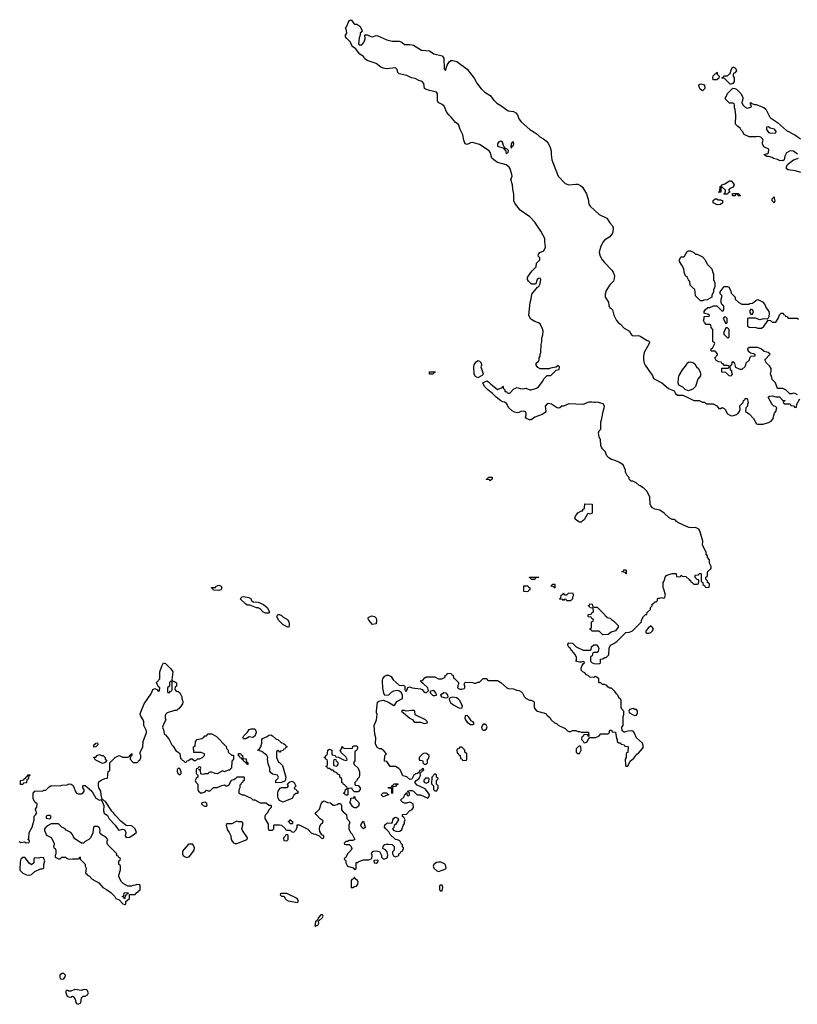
# Model space of a CAD drawing. Header units: inches. Extents: x 1861287 to 2052918, y 204622 to 437896.
# Tile 155 of 215: x 1942497 to 1951211, y 350962 to 362002. Entities that reach past the tile are written whole.
import ezdxf

# ---------------------------------------------------------------- set-up
doc = ezdxf.new("R2010")
doc.units = ezdxf.units.IN
doc.header["$MEASUREMENT"] = 0
for name, color, linetype in [('B9345', 7, 'Continuous'), ('B9346', 7, 'Continuous'), ('B9355', 7, 'Continuous'), ('B9356', 7, 'Continuous')]:
    doc.layers.add(name, color=color, linetype=linetype)

msp = doc.modelspace()

# ---------------------------------------------------------------- linework, layer by layer
at = {"layer": 'B9345', "color": 5, "elevation": 180}
for points in [[(1950000, 356310), (1949950, 356326), (1949920, 356340), (1949880, 356360), (1949856, 356376), (1949846, 356390), (1949830, 356398), (1949810, 356398), (1949775, 356415), (1949718, 356470), (1949670, 356502), (1949614, 356514), (1949590, 356528), (1949569, 356550), (1949562, 356570), (1949558, 356650), (1949528, 356710), (1949490, 356748), (1949475, 356755), (1949454, 356774), (1949438, 356778), (1949406, 356810), (1949367, 356827), (1949348, 356828), (1949326, 356850), (1949326, 356870), (1949306, 356890), (1949286, 356930), (1949286, 356950), (1949258, 357010), (1949210, 357042), (1949170, 357059), (1949129, 357069), (1949098, 357090), (1949078, 357110), (1949059, 357159), (1949028, 357190), (1949015, 357210), (1949009, 357229), (1949004, 357290), (1948990, 357326), (1948982, 357370), (1948990, 357392), (1949008, 357412), (1949008, 357488), (1949022, 357530), (1949035, 357610), (1949047, 357650), (1949049, 357670), (1949034, 357694), (1948970, 357715), (1948950, 357708), (1948930, 357708), (1948910, 357715), (1948874, 357714), (1948809, 357689), (1948650, 357693), (1948590, 357668), (1948573, 357667), (1948551, 357649), (1948530, 357648), (1948500, 357660), (1948458, 357690), (1948422, 357698), (1948406, 357694), (1948385, 357670), (1948394, 357610), (1948384, 357596), (1948350, 357575), (1948270, 357544), (1948230, 357515), (1948210, 357515), (1948178, 357530), (1948165, 357545), (1948173, 357570), (1948173, 357590), (1948165, 357605), (1948148, 357612), (1948112, 357608), (1948090, 357598), (1948070, 357595), (1948042, 357602), (1948017, 357617), (1947974, 357654), (1947954, 357694), (1947934, 357714), (1947910, 357719), (1947890, 357729), (1947835, 357770), (1947793, 357813), (1947742, 357850), (1947704, 357890), (1947688, 357930), (1947730, 357952), (1947750, 357942), (1947775, 357915), (1947812, 357890), (1947850, 357854), (1947902, 357878), (1947910, 357894), (1947914, 357890), (1947914, 357870), (1947932, 357852), (1947934, 357834), (1947952, 357832), (1947958, 357818), (1947970, 357814), (1947990, 357814), (1948036, 357864), (1948070, 357878), (1948105, 357865), (1948130, 357862), (1948155, 357865), (1948170, 357872), (1948213, 357853), (1948230, 357852), (1948290, 357871), (1948310, 357885), (1948358, 357950), (1948370, 357974), (1948407, 358013), (1948450, 358014), (1948507, 358073), (1948542, 358078), (1948546, 358110), (1948530, 358126), (1948510, 358106), (1948444, 358096), (1948430, 358086), (1948330, 358086), (1948303, 358103), (1948286, 358130), (1948286, 358150), (1948310, 358174), (1948318, 358190), (1948318, 358210), (1948328, 358230), (1948328, 358250), (1948335, 358270), (1948340, 358360), (1948349, 358390), (1948349, 358430), (1948361, 358470), (1948364, 358510), (1948357, 358537), (1948329, 358590), (1948310, 358604), (1948270, 358617), (1948225, 358645), (1948209, 358670), (1948204, 358690), (1948216, 358830), (1948230, 358874), (1948237, 358923), (1948298, 359002), (1948313, 359010), (1948330, 359042), (1948337, 359090), (1948330, 359102), (1948310, 359101), (1948296, 359090), (1948279, 359041), (1948270, 359035), (1948236, 359036), (1948223, 359043), (1948198, 359070), (1948189, 359089), (1948189, 359110), (1948198, 359130), (1948236, 359184), (1948286, 359230), (1948288, 359272), (1948326, 359310), (1948326, 359330), (1948306, 359350), (1948310, 359374), (1948326, 359390), (1948370, 359412), (1948389, 359450), (1948382, 359510), (1948383, 359550), (1948337, 359630), (1948270, 359733), (1948215, 359790), (1948107, 359867), (1948044, 359944), (1948034, 359970), (1948034, 360000)], [(1948863, 360000), (1948866, 359990), (1948874, 359934), (1948888, 359910), (1948990, 359818), (1949075, 359775), (1949110, 359723), (1949139, 359690), (1949147, 359670), (1949147, 359650), (1949139, 359610), (1949110, 359569), (1949051, 359529), (1949035, 359510), (1949004, 359456), (1948991, 359391), (1949003, 359350), (1949026, 359310), (1949050, 359278), (1949133, 359193), (1949147, 359170), (1949161, 359130), (1949160, 359100), (1949151, 359070), (1949110, 359028), (1949070, 358966), (1949057, 358923), (1949059, 358890), (1949095, 358835), (1949099, 358799), (1949110, 358771), (1949125, 358765), (1949141, 358750), (1949156, 358690), (1949186, 358630), (1949210, 358601), (1949228, 358588), (1949270, 358545), (1949331, 358511), (1949343, 358483), (1949362, 358462), (1949390, 358457), (1949430, 358461), (1949450, 358454), (1949530, 358405), (1949542, 358402), (1949554, 358390), (1949552, 358370), (1949496, 358270), (1949487, 358230), (1949487, 358190), (1949496, 358150), (1949506, 358130), (1949572, 358032), (1949590, 358014), (1949598, 357978), (1949694, 357930), (1949766, 357866), (1949830, 357842), (1949845, 357810), (1949870, 357791), (1949930, 357792), (1950000, 357757)], [(1950000, 359075), (1949990, 359086), (1949975, 359115), (1949958, 359130), (1949942, 359170), (1949938, 359210), (1949918, 359250), (1949889, 359290), (1949889, 359311), (1949903, 359337), (1949910, 359342), (1949936, 359344), (1949946, 359350), (1949976, 359404), (1949989, 359411), (1950000, 359411)], [(1950000, 357845), (1949990, 357842), (1949955, 357855), (1949930, 357882), (1949885, 357905), (1949877, 357930), (1949878, 357982), (1949886, 358014), (1949923, 358077), (1949969, 358131), (1949978, 358150), (1949990, 358162), (1950000, 358163)], [(1942486, 352786), (1942510, 352777), (1942550, 352782), (1942570, 352774), (1942602, 352778), (1942606, 352790), (1942602, 352802), (1942588, 352810), (1942598, 352822), (1942604, 352890), (1942638, 352950), (1942657, 353030), (1942658, 353070), (1942675, 353085), (1942688, 353110), (1942678, 353130), (1942675, 353150), (1942690, 353174), (1942694, 353210), (1942668, 353230), (1942648, 353270), (1942646, 353290), (1942646, 353330), (1942670, 353354), (1942750, 353352), (1942770, 353362), (1942790, 353362), (1942823, 353397), (1942850, 353414), (1942950, 353412), (1942970, 353418), (1943030, 353422), (1943050, 353434), (1943072, 353432), (1943097, 353417), (1943117, 353357), (1943134, 353330), (1943150, 353322), (1943190, 353322), (1943206, 353330), (1943218, 353350), (1943218, 353370), (1943206, 353390), (1943206, 353410), (1943210, 353414), (1943230, 353414), (1943250, 353402), (1943305, 353350), (1943350, 353272), (1943390, 353252), (1943418, 353258), (1943414, 353250), (1943438, 353190), (1943435, 353130), (1943444, 353104), (1943479, 353079), (1943501, 353041), (1943566, 352970), (1943601, 352921), (1943610, 352916), (1943650, 352926), (1943670, 352922), (1943686, 352890), (1943678, 352850), (1943690, 352832), (1943730, 352836), (1943806, 352890), (1943789, 352930), (1943758, 352958), (1943744, 352964), (1943690, 352968), (1943630, 353015), (1943570, 353078), (1943549, 353110), (1943529, 353129), (1943457, 353237), (1943443, 353243), (1943430, 353258), (1943420, 353260), (1943409, 353309), (1943405, 353350), (1943384, 353390), (1943379, 353410), (1943380, 353440), (1943384, 353456), (1943410, 353474), (1943450, 353494), (1943482, 353498), (1943488, 353572), (1943502, 353578), (1943506, 353590), (1943506, 353670), (1943566, 353730), (1943610, 353752), (1943650, 353732), (1943710, 353734), (1943722, 353738), (1943730, 353754), (1943742, 353758), (1943750, 353774), (1943754, 353770), (1943754, 353750), (1943738, 353742), (1943734, 353710), (1943770, 353674), (1943810, 353674), (1943822, 353678), (1943827, 353693), (1943842, 353698), (1943855, 353730), (1943855, 353750), (1943846, 353770), (1943846, 353790), (1943875, 353845), (1943882, 353910), (1943918, 354010), (1943918, 354030), (1943889, 354090), (1943889, 354130), (1943882, 354150), (1943854, 354194), (1943848, 354210), (1943849, 354230), (1943890, 354330), (1943974, 354450), (1943990, 354492), (1944010, 354502), (1944033, 354493), (1944050, 354474), (1944062, 354478), (1944066, 354510), (1944047, 354527), (1944029, 354570), (1944067, 354613), (1944068, 354690), (1944090, 354754), (1944110, 354792), (1944130, 354782), (1944190, 354722), (1944211, 354690), (1944202, 354602), (1944222, 354582), (1944230, 354582), (1944252, 354568), (1944252, 354530), (1944238, 354522), (1944234, 354490), (1944250, 354474), (1944271, 354471), (1944290, 354454), (1944312, 354410), (1944312, 354390), (1944322, 354370), (1944325, 354350), (1944322, 354330), (1944290, 354288), (1944260, 354260), (1944250, 354255), (1944230, 354255), (1944150, 354229), (1944131, 354210), (1944125, 354195), (1944125, 354170), (1944134, 354150), (1944111, 354110), (1944098, 354070), (1944100, 354060), (1944113, 354027), (1944114, 353990), (1944130, 353982), (1944150, 353962), (1944172, 353930), (1944202, 353870), (1944216, 353856), (1944250, 353802), (1944274, 353790), (1944290, 353774), (1944298, 353718), (1944310, 353714), (1944318, 353698), (1944330, 353694), (1944350, 353674), (1944362, 353678), (1944368, 353692), (1944390, 353694), (1944410, 353714), (1944430, 353714), (1944450, 353694), (1944470, 353694), (1944490, 353714), (1944510, 353714), (1944546, 353730), (1944566, 353750), (1944566, 353770), (1944530, 353786), (1944447, 353787), (1944446, 353850), (1944462, 353858), (1944468, 353910), (1944486, 353930), (1944536, 353944), (1944562, 353958), (1944570, 353974), (1944590, 353974), (1944610, 353994), (1944650, 353994), (1944704, 353964), (1944810, 353854), (1944814, 353830), (1944834, 353810), (1944834, 353790), (1944870, 353754), (1944890, 353754), (1944894, 353750), (1944894, 353710), (1944874, 353690), (1944872, 353608), (1944858, 353602), (1944852, 353588), (1944833, 353587), (1944790, 353568), (1944770, 353578), (1944710, 353548), (1944689, 353549), (1944650, 353566), (1944630, 353566), (1944618, 353562), (1944610, 353546), (1944570, 353546), (1944550, 353538), (1944527, 353547), (1944522, 353582), (1944506, 353590), (1944506, 353594), (1944522, 353598), (1944526, 353610), (1944522, 353622), (1944510, 353626), (1944498, 353622), (1944494, 353606), (1944478, 353602), (1944474, 353590), (1944474, 353550), (1944494, 353530), (1944494, 353510), (1944478, 353502), (1944462, 353470), (1944470, 353454), (1944494, 353430), (1944492, 353370), (1944502, 353350), (1944530, 353331), (1944574, 353346), (1944590, 353362), (1944610, 353354), (1944630, 353354), (1944670, 353394), (1944710, 353394), (1944763, 353417), (1944790, 353422), (1944810, 353412), (1944827, 353413), (1944842, 353418), (1944870, 353474), (1944898, 353482), (1944910, 353494), (1944922, 353498), (1944930, 353514), (1945010, 353514), (1945014, 353510), (1945014, 353470), (1944998, 353462), (1944994, 353450), (1944978, 353442), (1944973, 353427), (1944962, 353418), (1944962, 353390), (1944953, 353367), (1944954, 353330), (1944990, 353312), (1945010, 353312), (1945090, 353274), (1945110, 353254), (1945130, 353254), (1945190, 353222), (1945260, 353220), (1945290, 353194), (1945310, 353194), (1945314, 353190), (1945314, 353170), (1945292, 353148), (1945270, 353106), (1945250, 353086), (1945242, 353070), (1945244, 353044), (1945280, 352980), (1945282, 352930), (1945290, 352914), (1945330, 352914), (1945346, 352930), (1945346, 352970), (1945350, 352974), (1945410, 352974), (1945432, 352972), (1945473, 352933), (1945478, 352918), (1945490, 352914), (1945530, 352914), (1945538, 352898), (1945570, 352894), (1945590, 352914), (1945598, 352930), (1945606, 352950), (1945607, 352973), (1945630, 352974), (1945724, 352924), (1945764, 352884), (1945790, 352872), (1945811, 352871), (1945852, 352852), (1945874, 352830), (1945890, 352822), (1945906, 352830), (1945906, 352850), (1945882, 352862), (1945861, 352901), (1945855, 352930), (1945860, 352960), (1945876, 352984), (1945890, 352994), (1945898, 353018), (1945863, 353043), (1945818, 353090), (1945806, 353110), (1945830, 353122), (1945858, 353150), (1945875, 353210), (1945890, 353234), (1945900, 353240), (1945910, 353242), (1945945, 353225), (1945980, 353220), (1946010, 353194), (1946030, 353194), (1946056, 353204), (1946070, 353214), (1946090, 353214), (1946102, 353190), (1946104, 353144), (1946121, 353121), (1946158, 353090), (1946164, 353044), (1946194, 353010), (1946194, 352990), (1946185, 352970), (1946185, 352930), (1946202, 352890), (1946222, 352870), (1946252, 352810), (1946230, 352798), (1946190, 352798), (1946170, 352786), (1946150, 352786), (1946134, 352770), (1946138, 352758), (1946150, 352754), (1946190, 352752), (1946211, 352730), (1946218, 352710), (1946211, 352690), (1946172, 352650), (1946152, 352608), (1946138, 352602), (1946134, 352590), (1946152, 352572), (1946152, 352550), (1946172, 352512), (1946232, 352492), (1946250, 352474), (1946262, 352478), (1946266, 352490), (1946268, 352552), (1946287, 352553), (1946298, 352562), (1946350, 352582), (1946410, 352582), (1946442, 352598), (1946448, 352630), (1946438, 352650), (1946450, 352674), (1946460, 352680), (1946490, 352682), (1946530, 352674), (1946551, 352630), (1946552, 352610), (1946570, 352592), (1946590, 352592), (1946615, 352605), (1946622, 352630), (1946615, 352670), (1946595, 352695), (1946566, 352710), (1946569, 352731), (1946590, 352752), (1946603, 352757), (1946630, 352758), (1946672, 352752), (1946694, 352730), (1946694, 352690), (1946674, 352670), (1946674, 352650), (1946685, 352625), (1946710, 352614), (1946746, 352630), (1946746, 352650), (1946762, 352658), (1946767, 352673), (1946782, 352678), (1946796, 352704), (1946796, 352716), (1946786, 352730), (1946786, 352750), (1946776, 352756), (1946755, 352795), (1946730, 352808), (1946709, 352809), (1946650, 352866), (1946635, 352895), (1946598, 352930), (1946586, 352950), (1946587, 352973), (1946606, 352990), (1946623, 352997), (1946668, 352992), (1946676, 353004), (1946678, 353030), (1946688, 353050), (1946710, 353062), (1946734, 353050), (1946742, 353030), (1946710, 352978), (1946692, 352968), (1946690, 352946), (1946674, 352930), (1946691, 352911), (1946730, 352901), (1946757, 352903), (1946778, 352922), (1946793, 352967), (1946808, 352990), (1946809, 353011), (1946818, 353030), (1946802, 353062), (1946787, 353067), (1946786, 353090), (1946830, 353094), (1946866, 353130), (1946895, 353145), (1946908, 353170), (1946906, 353210), (1946870, 353228), (1946830, 353218), (1946810, 353218), (1946786, 353230), (1946766, 353250), (1946806, 353290), (1946808, 353312), (1946822, 353318), (1946827, 353333), (1946834, 353334), (1946834, 353310), (1946850, 353294), (1946866, 353310), (1946866, 353330), (1946846, 353346), (1946848, 353352), (1946870, 353358), (1946890, 353358), (1946910, 353351), (1946950, 353312), (1946990, 353311), (1947070, 353274), (1947087, 353293), (1947088, 353310), (1947078, 353330), (1947039, 353379), (1946950, 353418), (1946926, 353450), (1946938, 353470), (1946968, 353490), (1946978, 353502), (1946989, 353530), (1946986, 353554), (1947026, 353590), (1947022, 353602), (1947010, 353606), (1946994, 353586), (1946978, 353582), (1946974, 353566), (1946954, 353550), (1946935, 353545), (1946912, 353530), (1946890, 353486), (1946870, 353482), (1946834, 353514), (1946790, 353522), (1946766, 353586), (1946746, 353606), (1946710, 353628), (1946650, 353628), (1946610, 353686), (1946586, 353690), (1946588, 353750), (1946606, 353770), (1946580, 353800), (1946550, 353826), (1946530, 353828), (1946503, 353843), (1946483, 353883), (1946489, 353950), (1946475, 353990), (1946469, 354090), (1946494, 354150), (1946502, 354210), (1946495, 354230), (1946495, 354250), (1946506, 354350), (1946520, 354360), (1946570, 354372), (1946630, 354351), (1946690, 354314), (1946702, 354318), (1946723, 354357), (1946788, 354392), (1946788, 354428), (1946775, 354455), (1946754, 354474), (1946730, 354479), (1946687, 354473), (1946661, 354459), (1946630, 354428), (1946590, 354426), (1946578, 354450), (1946565, 354505), (1946561, 354590), (1946566, 354614), (1946590, 354641), (1946610, 354652), (1946630, 354654), (1946658, 354638), (1946682, 354602), (1946750, 354541), (1946770, 354538), (1946790, 354542), (1946810, 354534), (1946814, 354530), (1946814, 354490), (1946818, 354478), (1946830, 354474), (1946847, 354513), (1946870, 354522), (1946894, 354510), (1946990, 354500), (1947006, 354490), (1947030, 354462), (1947050, 354456), (1947078, 354482), (1947069, 354510), (1947018, 354558), (1946998, 354570), (1946998, 354578), (1946986, 354590), (1947010, 354594), (1947036, 354624), (1947050, 354632), (1947150, 354632), (1947190, 354612), (1947227, 354613), (1947266, 354630), (1947266, 354650), (1947282, 354658), (1947290, 354674), (1947332, 354672), (1947338, 354658), (1947353, 354653), (1947358, 354618), (1947370, 354614), (1947414, 354570), (1947414, 354550), (1947405, 354535), (1947402, 354510), (1947430, 354494), (1947450, 354494), (1947478, 354502), (1947486, 354510), (1947486, 354530), (1947478, 354550), (1947490, 354574), (1947570, 354572), (1947590, 354562), (1947610, 354562), (1947630, 354574), (1947650, 354574), (1947690, 354614), (1947730, 354614), (1947738, 354598), (1947750, 354594), (1947850, 354592), (1947890, 354572), (1947954, 354510), (1947970, 354502), (1948030, 354498), (1948065, 354485), (1948090, 354482), (1948110, 354472), (1948132, 354450), (1948150, 354414), (1948174, 354390), (1948210, 354372), (1948230, 354372), (1948257, 354357), (1948262, 354350), (1948262, 354290), (1948272, 354270), (1948290, 354252), (1948347, 354233), (1948372, 354232), (1948398, 354218), (1948405, 354205), (1948437, 354177), (1948452, 354150), (1948490, 354118), (1948511, 354111), (1948530, 354092), (1948610, 354054), (1948634, 354030), (1948650, 354022), (1948670, 354022), (1948690, 354031), (1948730, 354032), (1948750, 354022), (1948770, 354022), (1948790, 354014), (1948870, 354014), (1948874, 353966), (1948867, 353967), (1948862, 353982), (1948830, 353986), (1948818, 353982), (1948813, 353967), (1948798, 353962), (1948794, 353930), (1948813, 353913), (1948818, 353898), (1948830, 353894), (1948855, 353905), (1948867, 353933), (1948886, 353954), (1948950, 353952), (1948986, 353970), (1949010, 353994), (1949090, 353994), (1949106, 354010), (1949106, 354030), (1949110, 354034), (1949130, 354034), (1949138, 354018), (1949173, 354013), (1949184, 353944), (1949194, 353930), (1949194, 353910), (1949210, 353894), (1949230, 353894), (1949238, 353878), (1949272, 353872), (1949278, 353858), (1949310, 353854), (1949314, 353850), (1949313, 353793), (1949310, 353786), (1949298, 353782), (1949293, 353767), (1949292, 353730), (1949282, 353710), (1949284, 353644), (1949290, 353634), (1949310, 353634), (1949338, 353690), (1949380, 353720), (1949414, 353766), (1949430, 353778), (1949478, 353830), (1949488, 353850), (1949475, 353890), (1949410, 353949), (1949384, 354010), (1949370, 354024), (1949350, 354029), (1949316, 354024), (1949282, 354018), (1949268, 354008), (1949262, 354022), (1949247, 354027), (1949246, 354070), (1949258, 354090), (1949258, 354190), (1949268, 354210), (1949267, 354247), (1949246, 354270), (1949238, 354290), (1949238, 354370), (1949230, 354386), (1949216, 354396), (1949198, 354430), (1949183, 354443), (1949168, 354468), (1949130, 354506), (1949110, 354508), (1949090, 354518), (1949075, 354535), (1949050, 354548), (1949029, 354549), (1949010, 354566), (1948990, 354566), (1948986, 354570), (1948986, 354610), (1948966, 354630), (1948950, 354638), (1948930, 354628), (1948886, 354630), (1948866, 354650), (1948850, 354658), (1948830, 354678), (1948806, 354690), (1948787, 354707), (1948788, 354732), (1948800, 354760), (1948816, 354784), (1948826, 354790), (1948822, 354802), (1948810, 354806), (1948790, 354798), (1948770, 354798), (1948726, 354810), (1948738, 354822), (1948738, 354850), (1948723, 354883), (1948666, 354950), (1948662, 354962), (1948650, 354966), (1948638, 354990), (1948640, 355000), (1948650, 355014), (1948690, 355012), (1948734, 354970), (1948810, 354934), (1948890, 354934), (1948902, 354938), (1948906, 354970), (1948930, 354994), (1948970, 354994), (1948985, 354950), (1948980, 354920), (1948970, 354906), (1948930, 354906), (1948918, 354902), (1948914, 354870), (1948898, 354862), (1948894, 354850), (1948894, 354810), (1948912, 354792), (1948930, 354782), (1948970, 354778), (1948996, 354784), (1949006, 354790), (1949007, 354833), (1949030, 354834), (1949049, 354851), (1949070, 354852), (1949099, 354881), (1949104, 354956), (1949118, 354990), (1949154, 355006), (1949188, 355030), (1949288, 355132), (1949330, 355134), (1949366, 355150), (1949466, 355250), (1949466, 355270), (1949488, 355310), (1949510, 355332), (1949526, 355334), (1949530, 355354), (1949566, 355390), (1949566, 355410), (1949586, 355430), (1949586, 355450), (1949602, 355458), (1949610, 355474), (1949630, 355474), (1949646, 355490), (1949646, 355510), (1949650, 355514), (1949670, 355514), (1949690, 355522), (1949710, 355514), (1949722, 355518), (1949735, 355550), (1949716, 355616), (1949707, 355633), (1949706, 355690), (1949716, 355704), (1949727, 355733), (1949729, 355751), (1949746, 355770), (1949770, 355782), (1949813, 355793), (1949850, 355794), (1949854, 355790), (1949858, 355758), (1949890, 355754), (1949902, 355758), (1949910, 355774), (1949922, 355762), (1949960, 355760), (1950000, 355724)]]:
    msp.add_lwpolyline(points, dxfattribs=at)
for points in [[(1947630, 357986), (1947603, 358003), (1947590, 358026), (1947585, 358110), (1947590, 358132), (1947610, 358162), (1947630, 358182), (1947650, 358174), (1947670, 358154), (1947671, 358130), (1947665, 358110), (1947691, 358030), (1947684, 358016)], [(1947090, 358026), (1947088, 358052), (1947153, 358053), (1947150, 358046), (1947138, 358042), (1947130, 358028)], [(1947770, 356826), (1947762, 356842), (1947730, 356846), (1947726, 356850), (1947742, 356858), (1947750, 356874), (1947790, 356874), (1947792, 356850), (1947778, 356842)], [(1948890, 356458), (1948870, 356466), (1948858, 356462), (1948824, 356396), (1948800, 356380), (1948790, 356368), (1948770, 356368), (1948750, 356378), (1948723, 356403), (1948718, 356410), (1948725, 356435), (1948738, 356450), (1948750, 356474), (1948794, 356494), (1948806, 356494), (1948808, 356512), (1948822, 356518), (1948826, 356530), (1948830, 356574), (1948911, 356571), (1948912, 356468)], [(1949290, 355788), (1949282, 355802), (1949246, 355810), (1949262, 355818), (1949268, 355832), (1949290, 355834), (1949294, 355830), (1949294, 355790)], [(1948230, 355726), (1948222, 355742), (1948210, 355746), (1948208, 355752), (1948313, 355753), (1948310, 355746), (1948278, 355742), (1948270, 355726)], [(1944730, 355602), (1944670, 355606), (1944662, 355622), (1944646, 355630), (1944646, 355634), (1944690, 355634), (1944698, 355650), (1944730, 355663), (1944756, 355650), (1944761, 355630), (1944750, 355609)], [(1948190, 355588), (1948146, 355590), (1948147, 355653), (1948190, 355654), (1948198, 355638), (1948212, 355632), (1948212, 355608), (1948198, 355602)], [(1948490, 355628), (1948482, 355642), (1948448, 355650), (1948462, 355658), (1948470, 355674), (1948490, 355674), (1948494, 355670), (1948494, 355630)], [(1945250, 355348), (1945223, 355363), (1945190, 355398), (1945170, 355408), (1945150, 355409), (1945076, 355436), (1945050, 355438), (1945030, 355448), (1944968, 355510), (1944988, 355530), (1945005, 355535), (1945064, 355524), (1945091, 355510), (1945092, 355492), (1945113, 355473), (1945170, 355471), (1945230, 355445), (1945271, 355410), (1945292, 355370), (1945294, 355350), (1945290, 355348)], [(1948630, 355486), (1948622, 355502), (1948610, 355506), (1948598, 355502), (1948590, 355488), (1948582, 355502), (1948550, 355506), (1948546, 355510), (1948562, 355518), (1948566, 355550), (1948582, 355558), (1948590, 355574), (1948598, 355558), (1948610, 355554), (1948630, 355554), (1948648, 355572), (1948690, 355574), (1948702, 355550), (1948693, 355527), (1948692, 355508), (1948670, 355486)], [(1948930, 355414), (1948970, 355414), (1949054, 355330), (1949058, 355318), (1949074, 355310), (1949078, 355298), (1949114, 355290), (1949132, 355272), (1949150, 355262), (1949202, 355210), (1949205, 355190), (1949172, 355150), (1949124, 355136), (1949090, 355108), (1949030, 355106), (1948990, 355146), (1948910, 355146), (1948902, 355162), (1948887, 355167), (1948887, 355173), (1948902, 355178), (1948906, 355190), (1948906, 355250), (1948922, 355258), (1948926, 355270), (1948922, 355282), (1948907, 355287), (1948902, 355302), (1948870, 355306), (1948866, 355310), (1948866, 355330), (1948870, 355334), (1948902, 355338), (1948907, 355353), (1948922, 355358), (1948926, 355370), (1948922, 355402), (1948890, 355406), (1948882, 355422), (1948866, 355430), (1948882, 355438), (1948887, 355453), (1948914, 355450), (1948918, 355418)], [(1945510, 355186), (1945450, 355218), (1945398, 355270), (1945378, 355310), (1945390, 355334), (1945410, 355332), (1945430, 355322), (1945446, 355306), (1945497, 355277), (1945512, 355252), (1945518, 355230), (1945518, 355202)], [(1946450, 355222), (1946408, 355270), (1946398, 355290), (1946410, 355302), (1946443, 355317), (1946472, 355310), (1946490, 355292), (1946496, 355270), (1946490, 355228)], [(1949570, 355206), (1949540, 355180), (1949514, 355150), (1949514, 355130), (1949522, 355122), (1949550, 355125), (1949570, 355132), (1949588, 355150), (1949598, 355170), (1949590, 355186)], [(1944190, 354586), (1944174, 354570), (1944174, 354530), (1944154, 354510), (1944154, 354470), (1944158, 354458), (1944170, 354454), (1944187, 354473), (1944202, 354478), (1944206, 354490), (1944206, 354570), (1944202, 354582)], [(1947130, 354479), (1947094, 354470), (1947102, 354450), (1947122, 354430), (1947130, 354425), (1947150, 354425), (1947166, 354430), (1947166, 354434), (1947162, 354450), (1947148, 354470)], [(1947250, 354453), (1947212, 354430), (1947222, 354410), (1947228, 354408), (1947270, 354399), (1947290, 354402), (1947296, 354404), (1947298, 354410), (1947294, 354430), (1947285, 354445), (1947272, 354452)], [(1947350, 354406), (1947320, 354400), (1947311, 354389), (1947314, 354370), (1947326, 354346), (1947350, 354325), (1947410, 354291), (1947430, 354283), (1947450, 354285), (1947455, 354290), (1947459, 354310), (1947446, 354326), (1947430, 354370), (1947410, 354389), (1947390, 354399)], [(1949370, 354278), (1949332, 354268), (1949322, 354250), (1949332, 354230), (1949370, 354207), (1949390, 354201), (1949410, 354205), (1949422, 354230), (1949422, 354250), (1949410, 354268), (1949390, 354269)], [(1946890, 354258), (1946828, 354248), (1946810, 354255), (1946782, 354258), (1946774, 354250), (1946870, 354172), (1946897, 354157), (1946912, 354132), (1946924, 354124), (1946990, 354125), (1947030, 354112), (1947050, 354114), (1947062, 354118), (1947066, 354130), (1947046, 354150), (1946929, 354209), (1946926, 354250), (1946916, 354256)], [(1947510, 354202), (1947490, 354198), (1947484, 354170), (1947491, 354150), (1947510, 354127), (1947550, 354098), (1947570, 354098), (1947588, 354110), (1947578, 354130), (1947558, 354138), (1947530, 354182)], [(1947710, 354104), (1947690, 354102), (1947673, 354070), (1947674, 354050), (1947690, 354036), (1947710, 354036), (1947729, 354050), (1947735, 354075), (1947729, 354089)], [(1945110, 353954), (1945070, 353962), (1945050, 353949), (1945030, 353938), (1945010, 353938), (1944998, 353950), (1945010, 353974), (1945050, 354014), (1945070, 354042), (1945090, 354052), (1945131, 354051), (1945142, 354030), (1945145, 354010), (1945131, 353969)], [(1945410, 353786), (1945402, 353802), (1945390, 353806), (1945378, 353802), (1945374, 353790), (1945374, 353730), (1945384, 353704), (1945398, 353678), (1945410, 353674), (1945440, 353640), (1945481, 353510), (1945470, 353466), (1945430, 353448), (1945367, 353447), (1945368, 353470), (1945390, 353494), (1945398, 353510), (1945386, 353530), (1945330, 353542), (1945298, 353570), (1945298, 353610), (1945280, 353660), (1945275, 353710), (1945278, 353730), (1945268, 353750), (1945210, 353798), (1945166, 353810), (1945182, 353818), (1945198, 353850), (1945209, 353890), (1945209, 353930), (1945216, 353944), (1945270, 353965), (1945290, 353978), (1945310, 353982), (1945330, 353972), (1945370, 353934), (1945391, 353931), (1945430, 353894), (1945454, 353890), (1945458, 353878), (1945470, 353874), (1945478, 353858), (1945494, 353850), (1945478, 353842), (1945473, 353827), (1945458, 353822), (1945450, 353806), (1945418, 353802)], [(1943327, 353847), (1943329, 353870), (1943342, 353878), (1943350, 353891), (1943370, 353892), (1943374, 353870), (1943350, 353848)], [(1946250, 353346), (1946227, 353367), (1946222, 353382), (1946210, 353386), (1946178, 353382), (1946174, 353370), (1946174, 353310), (1946170, 353308), (1946148, 353308), (1946142, 353322), (1946126, 353330), (1946142, 353338), (1946146, 353370), (1946162, 353378), (1946166, 353390), (1946162, 353402), (1946147, 353407), (1946142, 353422), (1946127, 353427), (1946122, 353442), (1946107, 353447), (1946106, 353490), (1946086, 353510), (1946086, 353530), (1946063, 353543), (1946050, 353558), (1946026, 353570), (1946010, 353586), (1945990, 353586), (1945970, 353606), (1945950, 353606), (1945942, 353622), (1945927, 353627), (1945930, 353634), (1945942, 353638), (1945946, 353650), (1945946, 353690), (1945942, 353702), (1945930, 353706), (1945922, 353722), (1945908, 353730), (1945922, 353738), (1945930, 353754), (1945942, 353758), (1945947, 353773), (1945949, 353810), (1945970, 353822), (1945994, 353810), (1945994, 353770), (1945998, 353758), (1946032, 353752), (1946038, 353738), (1946070, 353734), (1946124, 353704), (1946150, 353694), (1946162, 353698), (1946166, 353710), (1946158, 353718), (1946154, 353734), (1946103, 353783), (1946088, 353808), (1946106, 353830), (1946106, 353850), (1946113, 353853), (1946118, 353838), (1946133, 353833), (1946210, 353832), (1946226, 353834), (1946230, 353854), (1946240, 353860), (1946270, 353862), (1946282, 353850), (1946282, 353830), (1946270, 353806), (1946258, 353802), (1946254, 353790), (1946252, 353692), (1946238, 353670), (1946245, 353650), (1946291, 353610), (1946303, 353570), (1946305, 353530), (1946302, 353510), (1946285, 353495), (1946270, 353466), (1946254, 353450), (1946254, 353430), (1946258, 353418), (1946290, 353414), (1946314, 353390), (1946314, 353370), (1946290, 353346)], [(1947450, 353846), (1947430, 353846), (1947413, 353827), (1947398, 353822), (1947394, 353810), (1947398, 353778), (1947410, 353774), (1947418, 353758), (1947434, 353750), (1947438, 353718), (1947453, 353713), (1947458, 353698), (1947490, 353694), (1947502, 353698), (1947506, 353710), (1947506, 353770), (1947486, 353790), (1947486, 353810), (1947466, 353830)], [(1948778, 353858), (1948764, 353856), (1948754, 353850), (1948733, 353827), (1948734, 353790), (1948750, 353774), (1948770, 353774), (1948788, 353810), (1948786, 353850)], [(1943423, 353663), (1943350, 353698), (1943338, 353710), (1943338, 353718), (1943327, 353727), (1943327, 353733), (1943350, 353734), (1943366, 353750), (1943390, 353762), (1943413, 353753), (1943432, 353752), (1943454, 353730), (1943454, 353710), (1943474, 353690), (1943450, 353668)], [(1945050, 353646), (1945042, 353662), (1945026, 353670), (1945022, 353682), (1945010, 353686), (1945002, 353702), (1944986, 353710), (1944982, 353722), (1944967, 353727), (1944962, 353742), (1944947, 353747), (1944947, 353773), (1944970, 353774), (1944978, 353758), (1944994, 353750), (1944998, 353718), (1945033, 353713), (1945038, 353678), (1945052, 353672), (1945054, 353650)], [(1947030, 353778), (1947014, 353770), (1946974, 353730), (1946974, 353710), (1946978, 353698), (1947010, 353694), (1947014, 353690), (1947014, 353670), (1947030, 353654), (1947050, 353654), (1947066, 353670), (1947066, 353710), (1947082, 353718), (1947086, 353750), (1947056, 353776)], [(1946030, 353706), (1946018, 353702), (1946014, 353690), (1946014, 353650), (1946018, 353638), (1946050, 353634), (1946066, 353650), (1946066, 353670), (1946047, 353687), (1946042, 353702)], [(1942530, 353426), (1942507, 353427), (1942506, 353470), (1942542, 353478), (1942546, 353490), (1942562, 353498), (1942566, 353510), (1942582, 353518), (1942590, 353534), (1942610, 353534), (1942610, 353526), (1942598, 353522), (1942590, 353486), (1942578, 353482), (1942574, 353450), (1942570, 353446), (1942538, 353442)], [(1944290, 353606), (1944270, 353606), (1944262, 353590), (1944262, 353570), (1944270, 353554), (1944290, 353534), (1944306, 353550), (1944306, 353570)], [(1947150, 353546), (1947114, 353510), (1947113, 353433), (1947134, 353410), (1947134, 353370), (1947150, 353354), (1947170, 353354), (1947186, 353390), (1947186, 353410), (1947166, 353430), (1947166, 353470), (1947186, 353490), (1947182, 353502), (1947167, 353507), (1947166, 353530)], [(1945450, 353228), (1945409, 353249), (1945395, 353275), (1945388, 353290), (1945389, 353330), (1945395, 353350), (1945415, 353385), (1945430, 353394), (1945490, 353392), (1945500, 353400), (1945508, 353410), (1945498, 353430), (1945503, 353437), (1945525, 353455), (1945550, 353465), (1945572, 353450), (1945592, 353412), (1945592, 353408), (1945574, 353390), (1945578, 353378), (1945593, 353373), (1945598, 353358), (1945613, 353353), (1945614, 353330), (1945610, 353326), (1945590, 353326), (1945570, 353306), (1945551, 353269), (1945490, 353249)], [(1946670, 353326), (1946666, 353330), (1946666, 353370), (1946662, 353382), (1946630, 353386), (1946627, 353393), (1946662, 353398), (1946667, 353413), (1946682, 353418), (1946690, 353434), (1946733, 353433), (1946733, 353427), (1946718, 353422), (1946710, 353406), (1946678, 353402), (1946674, 353390), (1946674, 353330)], [(1947076, 353496), (1947044, 353496), (1947024, 353476), (1947024, 353464), (1947030, 353454), (1947050, 353442), (1947082, 353458), (1947086, 353490)], [(1946250, 353166), (1946230, 353178), (1946198, 353230), (1946206, 353250), (1946207, 353273), (1946242, 353278), (1946250, 353294), (1946254, 353290), (1946254, 353270), (1946294, 353230), (1946302, 353210), (1946295, 353185), (1946270, 353166)], [(1946570, 353289), (1946548, 353310), (1946570, 353334), (1946610, 353334), (1946618, 353318), (1946634, 353310), (1946613, 353307)], [(1944570, 353228), (1944538, 353222), (1944534, 353210), (1944554, 353190), (1944570, 353182), (1944590, 353182), (1944598, 353190), (1944595, 353215)], [(1942838, 353078), (1942810, 353078), (1942794, 353070), (1942794, 353050), (1942830, 353042), (1942846, 353050), (1942846, 353070)], [(1942930, 352986), (1942850, 352986), (1942800, 352960), (1942774, 352930), (1942774, 352910), (1942798, 352858), (1942851, 352831), (1942882, 352770), (1942882, 352750), (1942874, 352730), (1942878, 352718), (1942894, 352710), (1942902, 352690), (1942902, 352650), (1942894, 352630), (1942894, 352610), (1942930, 352594), (1942950, 352594), (1942968, 352612), (1942990, 352612), (1943010, 352611), (1943021, 352601), (1943050, 352591), (1943088, 352592), (1943150, 352594), (1943162, 352598), (1943170, 352614), (1943174, 352610), (1943174, 352590), (1943232, 352532), (1943232, 352510), (1943242, 352490), (1943234, 352430), (1943246, 352426), (1943258, 352410), (1943278, 352398), (1943310, 352367), (1943385, 352325), (1943430, 352271), (1943471, 352251), (1943517, 352217), (1943562, 352170), (1943574, 352150), (1943613, 352133), (1943654, 352090), (1943670, 352082), (1943678, 352082), (1943686, 352090), (1943687, 352113), (1943726, 352150), (1943726, 352194), (1943790, 352194), (1943810, 352214), (1943822, 352218), (1943830, 352234), (1943842, 352238), (1943846, 352250), (1943846, 352290), (1943842, 352302), (1943810, 352306), (1943790, 352298), (1943764, 352296), (1943750, 352286), (1943710, 352286), (1943656, 352316), (1943636, 352336), (1943608, 352390), (1943609, 352411), (1943626, 352470), (1943626, 352510), (1943622, 352522), (1943606, 352530), (1943606, 352570), (1943622, 352578), (1943626, 352590), (1943622, 352602), (1943607, 352607), (1943602, 352622), (1943587, 352627), (1943586, 352650), (1943486, 352750), (1943478, 352770), (1943478, 352790), (1943486, 352810), (1943460, 352840), (1943420, 352860), (1943399, 352879), (1943394, 352890), (1943399, 352910), (1943396, 352930), (1943386, 352946), (1943370, 352955), (1943330, 352954), (1943322, 352950), (1943317, 352883), (1943291, 352829), (1943271, 352809), (1943230, 352788), (1943210, 352768), (1943190, 352768), (1943116, 352816), (1943098, 352838), (1943090, 352866), (1943068, 352888), (1943016, 352916), (1943006, 352930), (1942967, 352947)], [(1944930, 353015), (1944874, 352986), (1944814, 352986), (1944812, 352970), (1944823, 352923), (1944845, 352890), (1944861, 352850), (1944865, 352810), (1944876, 352790), (1944891, 352771), (1944910, 352765), (1944930, 352766), (1945046, 352810), (1945048, 352830), (1944994, 352910), (1944985, 352930), (1944998, 352970), (1944996, 352996), (1944987, 353007), (1944950, 353008)], [(1945550, 352986), (1945527, 352987), (1945522, 353002), (1945506, 353010), (1945522, 353018), (1945528, 353032), (1945534, 353030), (1945538, 353018), (1945554, 353010), (1945554, 352990)], [(1946350, 352928), (1946330, 352946), (1946318, 352970), (1946326, 352990), (1946350, 353014), (1946364, 352964), (1946371, 352950)], [(1945490, 352866), (1945478, 352862), (1945473, 352847), (1945454, 352830), (1945458, 352798), (1945490, 352794), (1945506, 352810), (1945506, 352850), (1945502, 352862)], [(1944430, 352759), (1944390, 352756), (1944338, 352702), (1944322, 352678), (1944320, 352650), (1944330, 352630), (1944350, 352615), (1944370, 352608), (1944399, 352621), (1944453, 352690), (1944455, 352715), (1944436, 352756)], [(1942730, 352608), (1942710, 352602), (1942670, 352606), (1942658, 352602), (1942654, 352590), (1942654, 352550), (1942630, 352526), (1942603, 352543), (1942560, 352600), (1942550, 352608), (1942530, 352608), (1942511, 352589), (1942501, 352559), (1942498, 352470), (1942502, 352462), (1942530, 352432), (1942573, 352413), (1942610, 352411), (1942630, 352418), (1942668, 352452), (1942730, 352482), (1942750, 352482), (1942766, 352490), (1942768, 352530), (1942778, 352570), (1942766, 352594), (1942766, 352606)], [(1946510, 352578), (1946464, 352576), (1946468, 352548), (1946490, 352545), (1946510, 352554), (1946514, 352574)], [(1947190, 352556), (1947168, 352552), (1947138, 352530), (1947131, 352510), (1947138, 352490), (1947170, 352458), (1947190, 352451), (1947230, 352465), (1947263, 352477), (1947275, 352490), (1947270, 352526), (1947258, 352538), (1947215, 352555)], [(1946250, 352386), (1946234, 352370), (1946218, 352362), (1946211, 352350), (1946213, 352273), (1946230, 352271), (1946250, 352283), (1946270, 352286), (1946286, 352310), (1946289, 352330), (1946284, 352350), (1946258, 352370)], [(1947230, 352298), (1947210, 352298), (1947202, 352290), (1947202, 352250), (1947210, 352234), (1947230, 352234), (1947238, 352270), (1947235, 352290)], [(1943670, 352146), (1943662, 352162), (1943646, 352170), (1943662, 352178), (1943666, 352210), (1943670, 352214), (1943713, 352213), (1943714, 352206), (1943698, 352202), (1943693, 352187), (1943678, 352182), (1943674, 352150)], [(1945490, 352206), (1945430, 352206), (1945418, 352202), (1945414, 352190), (1945430, 352174), (1945453, 352173), (1945473, 352153), (1945478, 352138), (1945504, 352124), (1945610, 352102), (1945618, 352110), (1945618, 352130), (1945606, 352150)], [(1945890, 351966), (1945870, 351966), (1945844, 351936), (1945834, 351906), (1945810, 351886), (1945804, 351844), (1945810, 351834), (1945818, 351842), (1945830, 351845), (1945838, 351850), (1945848, 351870), (1945846, 351894), (1945890, 351934), (1945898, 351950)], [(1942970, 351309), (1942947, 351290), (1942945, 351265), (1942951, 351251), (1942964, 351244), (1942990, 351247), (1943006, 351270), (1943009, 351290), (1942990, 351309)], [(1943210, 351128), (1943190, 351118), (1943113, 351127), (1943070, 351108), (1943048, 351108), (1943036, 351116), (1943022, 351118), (1943014, 351110), (1943014, 351090), (1943030, 351054), (1943045, 351045), (1943070, 351042), (1943088, 351052), (1943094, 351050), (1943120, 351020), (1943124, 350984), (1943134, 350970), (1943150, 350962), (1943182, 350978), (1943190, 351034), (1943208, 351052), (1943230, 351052), (1943258, 351070), (1943268, 351090), (1943250, 351126)]]:
    msp.add_lwpolyline(points, close=True, dxfattribs=at)
at = {"layer": 'B9346', "color": 5, "elevation": 180}
msp.add_lwpolyline([(1948034, 360000), (1948034, 360046), (1948022, 360102), (1948018, 360150), (1948002, 360210), (1948014, 360246), (1948013, 360267), (1947995, 360330), (1947982, 360350), (1947950, 360374), (1947850, 360401), (1947809, 360430), (1947789, 360450), (1947775, 360490), (1947774, 360510), (1947759, 360530), (1947650, 360603), (1947570, 360624), (1947550, 360623), (1947510, 360604), (1947490, 360609), (1947475, 360650), (1947462, 360710), (1947432, 360770), (1947418, 360818), (1947409, 360830), (1947381, 360850), (1947333, 360910), (1947310, 360930), (1947283, 360963), (1947253, 361033), (1947231, 361051), (1947195, 361070), (1947183, 361083), (1947179, 361090), (1947179, 361170), (1947169, 361189), (1947088, 361208), (1947043, 361223), (1947035, 361230), (1947026, 361286), (1947008, 361310), (1946970, 361321), (1946930, 361341), (1946888, 361350), (1946836, 361376), (1946750, 361395), (1946735, 361410), (1946725, 361445), (1946710, 361462), (1946608, 361452), (1946570, 361458), (1946542, 361470), (1946490, 361509), (1946390, 361545), (1946364, 361564), (1946349, 361589), (1946310, 361614), (1946260, 361680), (1946230, 361698), (1946210, 361728), (1946202, 361750), (1946162, 361790), (1946149, 361810), (1946149, 361830), (1946162, 361850), (1946160, 361880), (1946149, 361910), (1946159, 361921), (1946190, 361992), (1946210, 362002), (1946240, 361960), (1946250, 361952), (1946274, 361950), (1946310, 361931), (1946332, 361890), (1946334, 361870), (1946314, 361850), (1946314, 361830), (1946300, 361800), (1946292, 361732), (1946301, 361721), (1946330, 361721), (1946354, 361746), (1946368, 361788), (1946366, 361830), (1946370, 361834), (1946390, 361832), (1946432, 361812), (1946450, 361811), (1946490, 361823), (1946510, 361821), (1946610, 361775), (1946670, 361761), (1946750, 361761), (1946778, 361750), (1946810, 361722), (1946870, 361725), (1946910, 361715), (1947000, 361660), (1947090, 361651), (1947138, 361618), (1947230, 361596), (1947248, 361570), (1947252, 361452), (1947270, 361432), (1947287, 361493), (1947310, 361531), (1947330, 361543), (1947350, 361545), (1947394, 361534), (1947510, 361446), (1947590, 361345), (1947621, 361290), (1947668, 361228), (1947708, 361188), (1947770, 361151), (1947805, 361105), (1947845, 361065), (1947890, 361039), (1947970, 360979), (1948030, 360971), (1948057, 360957), (1948076, 360936), (1948091, 360890), (1948115, 360855), (1948215, 360770), (1948262, 360742), (1948297, 360717), (1948324, 360690), (1948367, 360667), (1948401, 360641), (1948423, 360610), (1948443, 360570), (1948451, 360530), (1948451, 360489), (1948459, 360430), (1948530, 360246), (1948610, 360167), (1948651, 360151), (1948730, 360159), (1948750, 360156), (1948782, 360142), (1948805, 360125), (1948849, 360049), (1948863, 360000)], dxfattribs=at)
for points in [[(1947890, 360640), (1947868, 360632), (1947851, 360610), (1947850, 360585), (1947922, 360562), (1947926, 360550), (1947940, 360540), (1947950, 360502), (1947970, 360514), (1947974, 360534), (1947958, 360550), (1947936, 360556), (1947933, 360570), (1947922, 360582), (1947909, 360630)], [(1948030, 360633), (1948010, 360622), (1948005, 360610), (1948002, 360570), (1948010, 360566), (1948017, 360583), (1948030, 360591), (1948036, 360610)]]:
    msp.add_lwpolyline(points, close=True, dxfattribs=at)
at = {"layer": 'B9355', "color": 5, "elevation": 180}
for points in [[(1950313, 359927), (1950267, 359947), (1950267, 359973), (1950290, 359992), (1950310, 359992), (1950324, 359984), (1950350, 359982), (1950373, 359973), (1950372, 359950), (1950350, 359928)], [(1950690, 358758), (1950678, 358742), (1950678, 358718), (1950690, 358702), (1950710, 358702), (1950719, 358730), (1950710, 358748)], [(1950410, 358666), (1950390, 358666), (1950382, 358650), (1950410, 358594), (1950422, 358598), (1950426, 358610), (1950426, 358650)], [(1950430, 358546), (1950410, 358546), (1950390, 358506), (1950385, 358485), (1950390, 358474), (1950430, 358434), (1950442, 358438), (1950446, 358450), (1950447, 358527)]]:
    msp.add_lwpolyline(points, close=True, dxfattribs=at)
for points in [[(1950953, 360000), (1950958, 359970), (1950950, 359948), (1950929, 359970), (1950930, 359994), (1950936, 360000)], [(1950000, 359411), (1950014, 359410), (1950052, 359392), (1950070, 359374), (1950090, 359374), (1950150, 359342), (1950178, 359310), (1950202, 359262), (1950252, 359210), (1950266, 359166), (1950271, 359149), (1950271, 359090), (1950285, 359050), (1950285, 359010), (1950272, 358970), (1950272, 358950), (1950252, 358910), (1950252, 358890), (1950200, 358860), (1950164, 358856), (1950150, 358848), (1950126, 358850), (1950070, 358906), (1950062, 358982), (1950050, 358986), (1950010, 359026), (1950007, 359067), (1950000, 359075)], [(1951215, 357795), (1951186, 357810), (1951165, 357815), (1951150, 357808), (1951128, 357808), (1951088, 357848), (1951050, 357868), (1950990, 357866), (1950968, 357930), (1950930, 357966), (1950925, 357990), (1950909, 358030), (1950920, 358060), (1950918, 358090), (1950900, 358120), (1950866, 358150), (1950848, 358190), (1950906, 358250), (1950886, 358270), (1950840, 358280), (1950810, 358308), (1950770, 358328), (1950673, 358327), (1950654, 358310), (1950662, 358290), (1950685, 358265), (1950720, 358260), (1950734, 358250), (1950734, 358230), (1950690, 358226), (1950674, 358210), (1950670, 358186), (1950634, 358150), (1950632, 358130), (1950622, 358110), (1950590, 358078), (1950570, 358078), (1950522, 358102), (1950510, 358146), (1950490, 358166), (1950478, 358162), (1950474, 358130), (1950458, 358122), (1950454, 358110), (1950458, 358078), (1950474, 358070), (1950474, 358050), (1950482, 358030), (1950470, 358006), (1950447, 358007), (1950410, 358046), (1950366, 358050), (1950367, 358093), (1950430, 358094), (1950442, 358098), (1950446, 358110), (1950442, 358122), (1950430, 358126), (1950390, 358126), (1950382, 358142), (1950367, 358147), (1950362, 358162), (1950330, 358166), (1950302, 358182), (1950288, 358210), (1950316, 358244), (1950316, 358256), (1950290, 358286), (1950250, 358286), (1950246, 358290), (1950246, 358310), (1950262, 358318), (1950286, 358370), (1950282, 358382), (1950266, 358390), (1950266, 358530), (1950246, 358550), (1950242, 358582), (1950230, 358586), (1950190, 358586), (1950170, 358606), (1950158, 358630), (1950166, 358650), (1950167, 358673), (1950222, 358678), (1950226, 358690), (1950216, 358696), (1950166, 358710), (1950166, 358730), (1950178, 358750), (1950210, 358774), (1950230, 358774), (1950273, 358793), (1950310, 358794), (1950370, 358734), (1950382, 358738), (1950386, 358750), (1950386, 358790), (1950367, 358807), (1950358, 358830), (1950358, 358870), (1950366, 358890), (1950366, 358910), (1950346, 358930), (1950346, 358950), (1950390, 359012), (1950430, 359012), (1950444, 359004), (1950462, 358970), (1950470, 358934), (1950514, 358890), (1950514, 358870), (1950554, 358830), (1950590, 358812), (1950668, 358812), (1950680, 358820), (1950710, 358825), (1950745, 358855), (1950770, 358866), (1950820, 358840), (1950846, 358810), (1950863, 358770), (1950891, 358730), (1950896, 358710), (1950891, 358669), (1950884, 358656), (1950874, 358646), (1950830, 358648), (1950790, 358635), (1950744, 358656), (1950664, 358656), (1950654, 358650), (1950654, 358570), (1950673, 358553), (1950748, 358552), (1950770, 358542), (1950810, 358545), (1950837, 358563), (1950886, 358634), (1950910, 358631), (1950930, 358612), (1950970, 358612), (1950995, 358650), (1951010, 358694), (1951030, 358712), (1951054, 358710), (1951058, 358698), (1951070, 358694), (1951078, 358678), (1951093, 358673), (1951110, 358654), (1951210, 358654), (1951224, 358644)], [(1950000, 358163), (1950010, 358165), (1950040, 358160), (1950064, 358144), (1950082, 358110), (1950102, 358090), (1950122, 358050), (1950125, 358030), (1950125, 358010), (1950098, 357970), (1950071, 357889), (1950040, 357860), (1950010, 357849), (1950000, 357845)], [(1950000, 357757), (1950050, 357732), (1950110, 357734), (1950150, 357714), (1950170, 357714), (1950190, 357694), (1950270, 357694), (1950311, 357671), (1950330, 357642), (1950350, 357642), (1950370, 357652), (1950390, 357642), (1950402, 357630), (1950430, 357582), (1950470, 357562), (1950496, 357564), (1950530, 357576), (1950549, 357591), (1950564, 357610), (1950569, 357630), (1950568, 357672), (1950606, 357710), (1950608, 357732), (1950622, 357738), (1950627, 357753), (1950650, 357754), (1950662, 357710), (1950653, 357687), (1950652, 357668), (1950634, 357650), (1950632, 357610), (1950640, 357600), (1950670, 357582), (1950722, 357530), (1950752, 357472), (1950770, 357465), (1950830, 357465), (1950890, 357485), (1950920, 357500), (1950937, 357523), (1950956, 357590), (1950969, 357610), (1950982, 357650), (1950965, 357665), (1950949, 357669), (1950930, 357689), (1950886, 357770), (1950898, 357782), (1950930, 357785), (1950970, 357772), (1951010, 357774), (1951050, 357734), (1951073, 357733), (1951073, 357727), (1951058, 357722), (1951054, 357710), (1951070, 357694), (1951130, 357694), (1951138, 357678), (1951170, 357674), (1951178, 357658), (1951190, 357654), (1951202, 357658), (1951206, 357690), (1951238, 357750)], [(1950000, 355724), (1950013, 355713), (1950018, 355698), (1950033, 355693), (1950050, 355674), (1950090, 355674), (1950102, 355678), (1950106, 355710), (1950102, 355722), (1950087, 355727), (1950067, 355747), (1950066, 355770), (1950070, 355774), (1950102, 355778), (1950110, 355794), (1950130, 355794), (1950134, 355790), (1950134, 355710), (1950138, 355698), (1950154, 355690), (1950154, 355670), (1950173, 355653), (1950178, 355638), (1950190, 355634), (1950222, 355638), (1950226, 355670), (1950222, 355682), (1950206, 355690), (1950206, 355710), (1950186, 355730), (1950186, 355750), (1950202, 355758), (1950206, 355770), (1950206, 355810), (1950246, 355850), (1950246, 355870), (1950228, 355910), (1950227, 355947), (1950206, 355970), (1950206, 355990), (1950188, 356008), (1950188, 356030), (1950149, 356109), (1950154, 356154), (1950118, 356270), (1950108, 356288), (1950070, 356308), (1950023, 356303), (1950000, 356310)]]:
    msp.add_lwpolyline(points, dxfattribs=at)
at = {"layer": 'B9356', "color": 5, "elevation": 180}
for points in [[(1950470, 361278), (1950460, 361280), (1950390, 361346), (1950370, 361346), (1950366, 361350), (1950382, 361358), (1950387, 361373), (1950427, 361373), (1950450, 361394), (1950462, 361398), (1950468, 361432), (1950490, 361472), (1950518, 361458), (1950531, 361430), (1950510, 361406), (1950498, 361402), (1950493, 361387), (1950492, 361370), (1950502, 361350), (1950502, 361310), (1950490, 361286)], [(1950270, 361326), (1950266, 361350), (1950270, 361374), (1950290, 361394), (1950302, 361398), (1950310, 361414), (1950314, 361410), (1950314, 361390), (1950334, 361370), (1950333, 361347), (1950310, 361326)], [(1950150, 361206), (1950123, 361223), (1950110, 361246), (1950108, 361270), (1950120, 361280), (1950130, 361282), (1950172, 361270), (1950174, 361230)], [(1950890, 360799), (1950870, 360798), (1950866, 360794), (1950865, 360770), (1950890, 360736), (1950910, 360731), (1950970, 360734), (1950975, 360750), (1950954, 360774), (1950907, 360787)], [(1950390, 360046), (1950386, 360050), (1950402, 360058), (1950406, 360090), (1950370, 360126), (1950358, 360122), (1950354, 360110), (1950353, 360067), (1950330, 360066), (1950328, 360070), (1950342, 360078), (1950348, 360132), (1950362, 360138), (1950366, 360150), (1950398, 360162), (1950450, 360194), (1950470, 360194), (1950494, 360170), (1950502, 360150), (1950500, 360140), (1950490, 360126), (1950450, 360106), (1950444, 360096), (1950442, 360082), (1950454, 360070), (1950438, 360062), (1950430, 360046)], [(1950570, 360026), (1950547, 360027), (1950542, 360042), (1950530, 360046), (1950518, 360042), (1950513, 360027), (1950490, 360026), (1950486, 360030), (1950486, 360050), (1950490, 360054), (1950550, 360054), (1950558, 360038), (1950574, 360030)]]:
    msp.add_lwpolyline(points, close=True, dxfattribs=at)
for points in [[(1951215, 360495), (1951170, 360529), (1951130, 360533), (1951091, 360510), (1951071, 360470), (1951062, 360430), (1951050, 360418), (1951010, 360424), (1950990, 360434), (1950946, 360446), (1950930, 360455), (1950890, 360468), (1950870, 360468), (1950850, 360478), (1950838, 360490), (1950877, 360503), (1950889, 360511), (1950893, 360550), (1950835, 360575), (1950822, 360610), (1950822, 360630), (1950829, 360650), (1950823, 360663), (1950803, 360683), (1950786, 360690), (1950770, 360694), (1950749, 360689), (1950670, 360688), (1950616, 360716), (1950598, 360750), (1950583, 360763), (1950570, 360786), (1950543, 360803), (1950518, 360830), (1950522, 360930), (1950515, 360995), (1950508, 361012), (1950507, 361047), (1950502, 361062), (1950490, 361066), (1950450, 361066), (1950406, 361110), (1950406, 361130), (1950416, 361144), (1950426, 361170), (1950487, 361233), (1950512, 361232), (1950530, 361222), (1950582, 361170), (1950602, 361130), (1950602, 361110), (1950592, 361090), (1950591, 361070), (1950603, 361043), (1950624, 361024), (1950650, 361011), (1950690, 361022), (1950698, 361030), (1950687, 361053), (1950686, 361070), (1950690, 361072), (1950702, 361062), (1950730, 361052), (1950750, 361052), (1950836, 361016), (1950857, 360997), (1950902, 360910), (1950910, 360902), (1950990, 360851), (1951090, 360761), (1951182, 360710), (1951248, 360668)], [(1951250, 360289), (1951190, 360308), (1951110, 360318), (1951090, 360328), (1951089, 360351), (1951103, 360377), (1951170, 360431), (1951226, 360450)], [(1950936, 360000), (1950950, 360014), (1950953, 360000)]]:
    msp.add_lwpolyline(points, dxfattribs=at)

doc.saveas('drawing.dxf')
